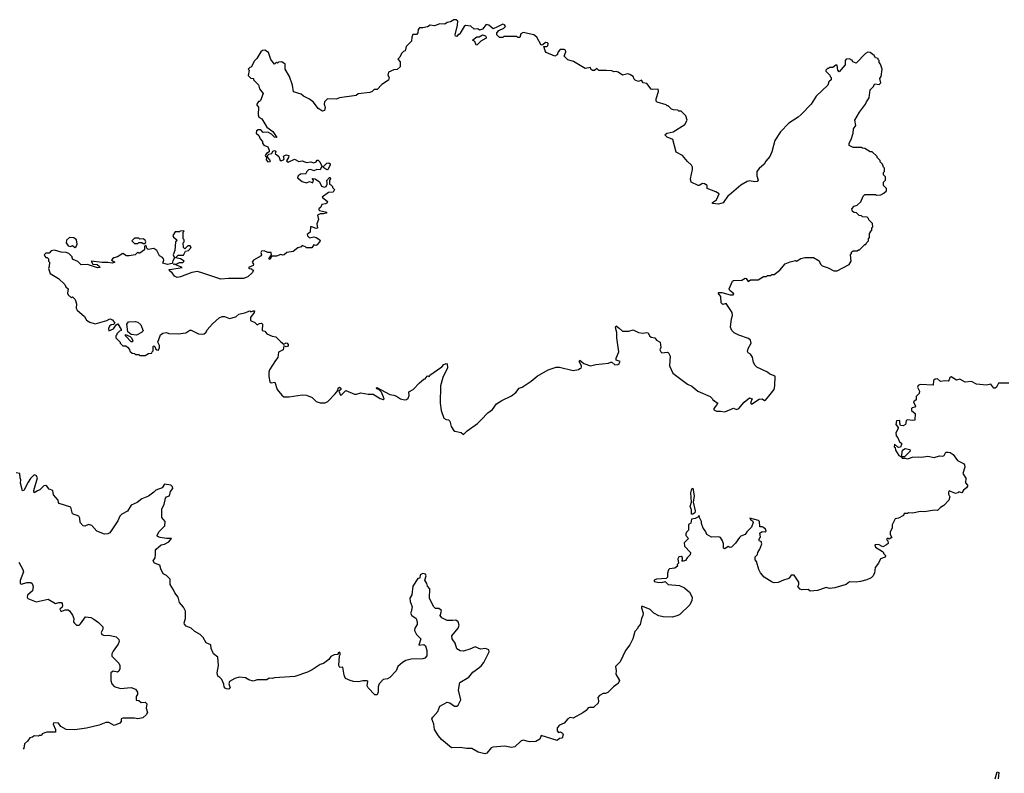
# Model space of a CAD drawing. Extents: x 1980017 to 2252640, y 74400 to 266395.
# Tile 29 of 256: x 2053649 to 2062872, y 123645 to 130708. Entities that reach past the tile are written whole.
import ezdxf

# ---------------------------------------------------------------- set-up
doc = ezdxf.new("R2010")
doc.units = 0

msp = doc.modelspace()

# ---------------------------------------------------------------- linework, layer by layer
at = {"layer": '0CON20XD'}
for points in [[(2057805, 126820), (2057840, 126855), (2057936.4, 126923.6), (2057973, 126957), (2058035, 127022.5), (2058077.5, 127055), (2058115, 127107.5), (2058165, 127140), (2058255, 127183.3), (2058297.5, 127215), (2058327, 127253), (2058356.1, 127263.9), (2058440.7, 127319.3), (2058495, 127366.7), (2058600, 127425), (2058675, 127451.2), (2058705, 127450), (2058835, 127420), (2058885, 127430), (2058895, 127440), (2058908.3, 127441.7), (2058912.5, 127455), (2058912.5, 127465), (2058890, 127505), (2058895, 127516.2), (2058934.1, 127484.1), (2058995, 127463.3), (2059045, 127476.7), (2059165, 127490), (2059185, 127497.5), (2059197, 127497), (2059225, 127473.3), (2059252.5, 127475), (2059265.8, 127484.2), (2059272.5, 127505), (2059237.5, 127517.5), (2059236.7, 127535), (2059262.5, 127595), (2059243.3, 127725), (2059243.3, 127775), (2059231.7, 127818.3), (2059235, 127837.5), (2059265, 127818), (2059295, 127788), (2059355, 127787.5), (2059395, 127800), (2059445, 127776.2), (2059485, 127770), (2059525, 127776.7), (2059535, 127772.5), (2059550, 127745), (2059565, 127732.5), (2059600, 127725), (2059613.6, 127703.6), (2059647.5, 127685), (2059653.3, 127635), (2059646.7, 127615), (2059654.1, 127594.1), (2059665, 127586.7), (2059715, 127592.5), (2059727.5, 127585), (2059743, 127553), (2059737.5, 127465), (2059767.5, 127395), (2059905, 127292.5), (2059945, 127272.5), (2060000, 127225), (2060117, 127177), (2060140, 127155), (2060145, 127140), (2060155, 127140), (2060175, 127120), (2060188.3, 127118.3), (2060177.5, 127095), (2060150, 127065), (2060151.7, 127051.7), (2060175, 127037.5), (2060215, 127040), (2060255, 127032.5), (2060335, 127067.5), (2060365, 127053.3), (2060385.9, 127064.1), (2060435, 127122.5), (2060485, 127162.5), (2060510, 127155), (2060493.3, 127116.7), (2060505, 127103.3), (2060575, 127150), (2060603, 127153), (2060625, 127140), (2060635, 127142.5), (2060665, 127180), (2060717, 127243), (2060723.6, 127276.4), (2060725.9, 127365.9), (2060675, 127386.7), (2060652.5, 127405), (2060555, 127452), (2060537.9, 127467.9), (2060522.5, 127495), (2060514, 127545), (2060495, 127573.3), (2060472.5, 127585), (2060467, 127597), (2060472.3, 127627.7), (2060500, 127675), (2060493.6, 127703.6), (2060475, 127720), (2060385, 127750), (2060342.7, 127772.7), (2060320, 127795), (2060308.8, 127825), (2060316.2, 127905), (2060326.1, 127936.1), (2060323.3, 127965), (2060268.3, 128048.3), (2060235, 128040), (2060220, 128055), (2060217.5, 128115), (2060192.5, 128145), (2060198.3, 128151.7), (2060225, 128152), (2060305, 128128), (2060329.5, 128130.5), (2060337.5, 128135), (2060331.2, 128145), (2060300.5, 128170.5), (2060294, 128185), (2060325, 128257.5), (2060337, 128263), (2060413, 128267), (2060445, 128286.7), (2060455, 128282.5), (2060473.3, 128253.3), (2060495, 128270), (2060565, 128270), (2060615, 128300), (2060645, 128300), (2060655, 128310), (2060685, 128310), (2060695, 128320), (2060715, 128320), (2060769.3, 128360.7), (2060820.7, 128419.3), (2060865, 128437.5), (2060915, 128450), (2060926.4, 128443.6), (2060965, 128470), (2061005, 128477.5), (2061085, 128480), (2061138.3, 128448.3), (2061150, 128415), (2061165, 128400), (2061221.7, 128381.7), (2061275, 128352.5), (2061305, 128352.5), (2061417.7, 128412.3), (2061436.7, 128445), (2061430, 128505), (2061440, 128515), (2061441.7, 128528.3), (2061455, 128540), (2061495, 128540), (2061505, 128550), (2061515, 128550), (2061565, 128600), (2061575, 128600), (2061580, 128615), (2061600, 128635), (2061600, 128655), (2061610, 128665), (2061610, 128705), (2061620, 128715), (2061620, 128725), (2061630, 128735), (2061630, 128755), (2061640, 128765), (2061638.3, 128798.3), (2061601.7, 128831.7), (2061600, 128845), (2061588.3, 128858.3), (2061545, 128860), (2061535, 128870), (2061511.7, 128871.7), (2061487, 128897), (2061465, 128900), (2061450, 128910), (2061442.5, 128935), (2061465, 128960), (2061495, 128970), (2061528.3, 129001.7), (2061550, 129055), (2061565, 129070), (2061665, 129070), (2061675, 129062.5), (2061715, 129067.5), (2061745, 129082.5), (2061770, 129105), (2061770, 129125), (2061740, 129155), (2061740, 129185), (2061760, 129205), (2061760, 129235), (2061740, 129255), (2061740, 129275), (2061750, 129285), (2061750, 129315), (2061740, 129325), (2061730, 129355), (2061710, 129375), (2061708.3, 129388.3), (2061680, 129415), (2061680, 129425), (2061635, 129470), (2061615, 129470), (2061565, 129500), (2061543, 129503), (2061535, 129510), (2061455, 129510), (2061418.3, 129528.3), (2061418.3, 129551.7), (2061437.5, 129585), (2061457, 129643), (2061460, 129685), (2061480, 129715), (2061472.5, 129765), (2061515, 129840), (2061572.5, 129915), (2061581.2, 129938.8), (2061607.5, 129975), (2061615, 130050), (2061643, 130077), (2061660, 130105), (2061699.3, 130100.7), (2061716.2, 130115), (2061707.5, 130155), (2061717.5, 130175), (2061727.5, 130245), (2061711.7, 130291.7), (2061700, 130305), (2061700, 130325), (2061690, 130335), (2061690, 130345), (2061665, 130350), (2061653, 130373), (2061615, 130400), (2061595, 130402.5), (2061570.7, 130389.3), (2061485, 130300), (2061451.7, 130311.7), (2061448.3, 130328.3), (2061435, 130330), (2061425, 130340), (2061391.7, 130338.3), (2061380, 130325), (2061380, 130285), (2061325, 130220), (2061312.5, 130235), (2061305, 130280), (2061295, 130280), (2061265, 130260), (2061235, 130260), (2061225, 130250), (2061215, 130250), (2061200, 130235), (2061200, 130225), (2061238.3, 130188.3), (2061240, 130175), (2061250, 130165), (2061250, 130145), (2061230, 130125), (2061220, 130095), (2061110.7, 129989.3), (2061062.5, 129915), (2060969.5, 129820.5), (2060942.5, 129795), (2060855, 129736.7), (2060776.7, 129655), (2060723.3, 129575), (2060695, 129470), (2060676.7, 129425), (2060637, 129383), (2060622.5, 129355), (2060576.4, 129313.6), (2060552.5, 129285), (2060552.5, 129245), (2060567.5, 129205), (2060558.3, 129191.7), (2060535, 129187.5), (2060485, 129196.7), (2060465, 129190), (2060405, 129156.7), (2060296.4, 129063.6), (2060285, 129060), (2060237.3, 128992.7), (2060195, 128978.8), (2060140, 128985), (2060137.5, 128995), (2060175, 129020), (2060200, 129075), (2060170, 129095), (2060090, 129125), (2060087.5, 129155), (2060065, 129168.8), (2060045, 129171.2), (2060015, 129152.5), (2060005, 129152.5), (2059937.5, 129185), (2059933.9, 129216.1), (2059952.5, 129305), (2059952.5, 129325), (2059942.5, 129345), (2059905, 129377.5), (2059857.5, 129435), (2059797, 129467), (2059766.7, 129585), (2059715, 129605.8), (2059694, 129625), (2059698.8, 129635), (2059715, 129644.2), (2059770, 129655), (2059880, 129725), (2059900, 129765), (2059890, 129805), (2059845, 129850), (2059825, 129850), (2059815, 129860), (2059773, 129863), (2059755, 129870), (2059725, 129900), (2059715, 129900), (2059705, 129910), (2059620, 129935), (2059610, 129945), (2059610, 129965), (2059632.5, 130035), (2059630, 130055), (2059575, 130052.5), (2059565, 130057.5), (2059525, 130110), (2059490, 130115), (2059475, 130140), (2059445, 130127.5), (2059415, 130140), (2059405, 130150), (2059396.4, 130176.4), (2059365, 130193.3), (2059345, 130198.8), (2059295, 130187.5), (2059255, 130216.2), (2059235, 130223.3), (2059215, 130217.5), (2059195, 130226.7), (2059145, 130231.2), (2059075, 130230), (2059055, 130250), (2059035, 130230), (2059015, 130230), (2059000, 130245), (2058995, 130260), (2058945, 130250), (2058837, 130317), (2058785, 130330), (2058750, 130365), (2058765.8, 130405), (2058761.1, 130421.1), (2058749.6, 130429.6), (2058712.8, 130427.2), (2058694, 130405), (2058683, 130377), (2058663, 130367), (2058581.2, 130401.2), (2058570, 130415), (2058560, 130455), (2058585, 130456.7), (2058595, 130463.3), (2058598.8, 130485), (2058592, 130492), (2058575, 130493.8), (2058548.3, 130471.7), (2058535, 130470), (2058492.5, 130545), (2058465, 130566.7), (2058365, 130586.7), (2058342.5, 130575), (2058335, 130540), (2058315, 130540), (2058305, 130550), (2058185, 130550), (2058175, 130540), (2058145, 130540), (2058120, 130565), (2058120, 130585), (2058137.5, 130605), (2058185, 130626.7), (2058198.8, 130645), (2058190.3, 130660.3), (2058175, 130665.4), (2058125, 130639.4), (2058085, 130622.5), (2058045, 130656.2), (2058018.3, 130661.7), (2057985, 130620), (2057955, 130610), (2057941.7, 130621.7), (2057905, 130620), (2057875, 130647.5), (2057825, 130652.5), (2057812.5, 130645), (2057775, 130580), (2057765, 130570), (2057755, 130570), (2057745, 130550), (2057731.7, 130551.7), (2057727, 130567), (2057751.2, 130655), (2057752.5, 130695), (2057737.5, 130707.5), (2057715, 130707.5), (2057685, 130687.5), (2057655, 130682.5), (2057633, 130667), (2057585, 130667.5), (2057535, 130650), (2057495, 130657.5), (2057469.3, 130640.7), (2057425, 130630), (2057395, 130630), (2057383, 130617), (2057380, 130585), (2057365, 130570), (2057331.7, 130568.3), (2057322.5, 130545), (2057320, 130505), (2057270, 130455), (2057260, 130415), (2057245, 130410), (2057225, 130390), (2057210, 130355), (2057191.7, 130338.3), (2057211.7, 130311.7), (2057212.5, 130265), (2057185, 130240), (2057153, 130237), (2057102.5, 130215), (2057098.3, 130188.3), (2057110, 130165), (2057105, 130140), (2057040.7, 130099.3), (2056997, 130053), (2056968.3, 130051.7), (2056952.5, 130035), (2056930, 130025), (2056818.3, 130011.7), (2056801.7, 129998.3), (2056645, 129973.8), (2056615, 129962), (2056533, 129967), (2056503.6, 129936.4), (2056502, 129915), (2056510, 129885)], [(2057925, 130470), (2057913, 130503), (2057890, 130515), (2057931.7, 130548.3), (2057951.7, 130548.3), (2057985, 130566.7), (2058012.5, 130555), (2058020, 130545), (2058017.5, 130535), (2057970, 130505), (2057935, 130472.5), (2057925, 130470)], [(2056510, 129885), (2056503.6, 129856.4), (2056485, 129851.2), (2056445, 129876.7), (2056401.2, 129935), (2056365, 129963.8), (2056309.3, 129989.3), (2056285, 130010), (2056215, 130032.5), (2056203.3, 130095), (2056177.5, 130175), (2056137.5, 130245), (2056135, 130290), (2056105, 130312.5), (2056075, 130310), (2056065, 130300), (2056055, 130310), (2056035, 130290), (2056003.3, 130335), (2055979.3, 130399.3), (2055945, 130422.5), (2055925, 130420), (2055907.5, 130405), (2055870, 130345), (2055845, 130320), (2055820, 130265), (2055805, 130260), (2055790, 130245), (2055800, 130235), (2055790, 130185), (2055815, 130160), (2055840, 130155), (2055840, 130145), (2055887, 130097), (2055895, 130060), (2055930, 130015), (2055905, 129950), (2055895, 129940), (2055885, 129940), (2055870, 129915), (2055870, 129905), (2055886.7, 129886.7), (2055882.5, 129815), (2055890, 129795), (2055918.3, 129778.3), (2055965, 129700), (2056019.5, 129659.5), (2056057.5, 129605), (2056035, 129606.7), (2056007.5, 129635), (2055975, 129652), (2055931.4, 129651.4), (2055906.7, 129675), (2055884.5, 129675.5), (2055868, 129665), (2055864, 129644), (2055890.7, 129620.7), (2055901.7, 129591.7), (2055922.5, 129565), (2055925, 129550), (2055935, 129532.5), (2055972.5, 129515), (2055987.5, 129485), (2055985, 129470), (2055960, 129455), (2055950, 129435), (2055960, 129415), (2055957.5, 129395), (2055975, 129376.7), (2055995, 129377.5), (2056000, 129385), (2055971.7, 129421.7), (2055973.3, 129436.7), (2055983.3, 129446.7), (2056010, 129455), (2056020, 129475), (2056035, 129482.5), (2056050, 129475), (2056043, 129453), (2056077.5, 129425), (2056088.3, 129388.3), (2056105, 129387.5), (2056120, 129395), (2056127.5, 129405), (2056121.7, 129428.3), (2056145, 129442.5), (2056170, 129435), (2056167.5, 129415), (2056150, 129385), (2056163.6, 129373.6), (2056225, 129400), (2056265, 129377.5), (2056295, 129386.2), (2056335, 129370), (2056375, 129374), (2056405, 129366), (2056426.1, 129373.9), (2056435, 129390), (2056445, 129390), (2056460, 129375), (2056480, 129335), (2056465, 129300), (2056433, 129303), (2056405, 129290), (2056375, 129303.3), (2056355, 129300), (2056337.5, 129285), (2056325, 129260), (2056285, 129262.5), (2056257, 129243), (2056252.5, 129225), (2056295, 129190), (2056335, 129177.5), (2056365, 129190), (2056395, 129180), (2056400, 129205), (2056390, 129220), (2056417, 129217), (2056458.3, 129188.3), (2056477, 129147), (2056505, 129137.5), (2056520, 129145), (2056530, 129165), (2056530, 129185), (2056521.7, 129198.3), (2056551.7, 129228.3), (2056558.3, 129228.3), (2056560, 129215), (2056550, 129205), (2056550, 129165), (2056565, 129160), (2056580, 129145), (2056580, 129135), (2056597.5, 129115), (2056585, 129092.5), (2056543, 129087), (2056482.5, 129045), (2056532.5, 129005), (2056525, 128987.5), (2056515, 128983.3), (2056480, 128975), (2056469.3, 128950.7), (2056450, 128935), (2056450, 128925), (2056458.3, 128918.3), (2056527.5, 128905), (2056520, 128895), (2056495, 128886.7), (2056463, 128887), (2056440, 128875), (2056447.5, 128835), (2056433.3, 128795), (2056437.5, 128752.5), (2056425, 128750), (2056385, 128767.5), (2056373, 128767), (2056370, 128715), (2056342.5, 128695), (2056345, 128682.5), (2056365, 128662.5), (2056405, 128672.5), (2056427, 128667), (2056460, 128645), (2056462.5, 128635), (2056435, 128597.5), (2056425, 128592.5), (2056405, 128597.5), (2056385, 128570), (2056335, 128570), (2056325, 128580), (2056295, 128590), (2056285, 128580), (2056255, 128570), (2056210, 128535), (2056153, 128527), (2056127, 128503), (2056115, 128500), (2056095, 128506.7), (2056055, 128491.2), (2056015, 128490), (2056001.7, 128478.3), (2055995, 128460), (2055982.5, 128465), (2056007.5, 128502.5), (2056006.2, 128526.2), (2055975, 128526.7), (2055940.6, 128540.6), (2055915, 128537.5), (2055908, 128525), (2055913.8, 128505), (2055910, 128495), (2055840, 128455), (2055826.7, 128435), (2055840, 128415), (2055837.5, 128405), (2055792.5, 128385), (2055800, 128375), (2055821.7, 128371.7), (2055838.3, 128358.3), (2055827.5, 128335), (2055785, 128297.5), (2055746.4, 128283.6), (2055605, 128283.3), (2055535, 128276.7), (2055365, 128333.3), (2055315, 128346.7), (2055260.7, 128339.3), (2055155, 128297.5), (2055125, 128292.5), (2055100, 128305), (2055076.4, 128336.4), (2055052.5, 128355), (2055050, 128365), (2055055, 128366.7), (2055170, 128385), (2055111.7, 128411.7), (2055090, 128415), (2055095, 128420), (2055115, 128416.7), (2055145, 128431.2), (2055176.4, 128433.6), (2055190, 128445), (2055155, 128467.5), (2055110, 128475), (2055135, 128500), (2055185, 128500), (2055201.7, 128538.3), (2055230, 128545), (2055257, 128573), (2055247.5, 128587.5), (2055223, 128587), (2055195, 128560), (2055183, 128573), (2055180, 128615), (2055190, 128625), (2055190, 128645), (2055180, 128655), (2055180, 128715), (2055190, 128725), (2055185, 128730), (2055153, 128727), (2055145, 128720), (2055105, 128720), (2055083.6, 128686.4), (2055090.7, 128670.7), (2055118.3, 128648.3), (2055120, 128635), (2055110, 128625), (2055102.5, 128545), (2055087.5, 128505), (2055100, 128475), (2055083, 128447), (2055077.5, 128422.5), (2055035, 128412.5), (2054990, 128425), (2055000, 128455), (2054997, 128467), (2054988.3, 128478.3), (2054957.5, 128495), (2054932.5, 128545), (2054905, 128562.5), (2054852.5, 128552.5), (2054840, 128565), (2054835, 128590), (2054820, 128585), (2054818.3, 128551.7), (2054775, 128520), (2054765, 128520), (2054755, 128530), (2054730, 128505), (2054675, 128493.3), (2054650, 128495), (2054615, 128516.7), (2054566.1, 128483.9), (2054530, 128475), (2054517.5, 128465), (2054510, 128455), (2054540, 128435), (2054515, 128426.7), (2054475, 128433.3), (2054421.7, 128431.7), (2054320, 128445), (2054335, 128417.5), (2054375, 128413.3), (2054397.5, 128395), (2054400, 128385), (2054377, 128383), (2054285, 128412.5), (2054225, 128410), (2054193, 128443), (2054151.7, 128461.7), (2054140, 128475), (2054140, 128485), (2054110, 128515), (2054085, 128526.7), (2054038.3, 128528.3), (2053975, 128547.5), (2053945, 128540), (2053925, 128520), (2053895, 128520), (2053880, 128505), (2053885, 128490), (2053895, 128480), (2053908.3, 128478.3), (2053920, 128465), (2053920, 128445), (2053927.5, 128435), (2053926.7, 128395), (2053920, 128375), (2053935, 128330), (2054013, 128283), (2054072.5, 128225), (2054082.5, 128205), (2054102.5, 128185), (2054097.5, 128145), (2054105, 128130), (2054135, 128100), (2054145, 128110), (2054167.5, 128085), (2054182.5, 128045), (2054177.5, 128005), (2054187.5, 127985), (2054255, 127927.5), (2054275, 127892.5), (2054305, 127872.5), (2054355, 127856.7), (2054465, 127888.8), (2054495, 127903.3), (2054520, 127895), (2054540, 127865), (2054527.5, 127852.5), (2054505, 127848.8), (2054491.2, 127835), (2054480, 127815), (2054485, 127792.5), (2054528.3, 127811.7), (2054551.7, 127848.3), (2054568.3, 127858.3), (2054600, 127805), (2054600, 127795), (2054585, 127790), (2054560, 127765), (2054560, 127755), (2054550, 127745), (2054550, 127725), (2054590, 127685), (2054590, 127675), (2054615, 127650), (2054645, 127650), (2054658.3, 127638.3), (2054678.3, 127618.3), (2054681.7, 127601.7), (2054701.7, 127581.7), (2054725, 127580), (2054735, 127570), (2054765, 127570), (2054775, 127560), (2054825, 127560), (2054855, 127580), (2054888.3, 127581.7), (2054890, 127595), (2054900, 127605), (2054900, 127645), (2054905, 127650), (2054918.3, 127638.3), (2054921.7, 127621.7), (2054933, 127613), (2054948.3, 127611.7), (2054957.5, 127635), (2054957.5, 127655), (2054943.3, 127685), (2054967.5, 127755), (2054990.5, 127769.5), (2055025, 127776.2), (2055047, 127767), (2055135, 127763.8), (2055206.4, 127773.6), (2055243, 127797), (2055255, 127797.5), (2055325, 127762.5), (2055365, 127760), (2055377, 127763), (2055395, 127780), (2055405, 127800), (2055455, 127857.5), (2055517, 127913), (2055545, 127927.5), (2055567, 127927), (2055615, 127907.5), (2055675, 127922.5), (2055703, 127947), (2055766.4, 127963.6), (2055795, 127977.5), (2055805, 127980), (2055815, 127970), (2055835, 127980), (2055850, 127980), (2055846.2, 127965), (2055812.9, 127917.1), (2055810, 127890), (2055850.7, 127870.7), (2055875, 127847.5), (2055895, 127860), (2055915, 127862.5), (2055923, 127853), (2055920, 127795), (2055945, 127790), (2055965, 127763.8), (2056015, 127742.5), (2056050, 127735), (2056095, 127687.5), (2056125, 127667.5), (2056145, 127680), (2056155, 127677.5), (2056163.3, 127665), (2056163, 127647), (2056145, 127642.5), (2056125, 127650), (2056116.4, 127613.6), (2056075, 127592.5), (2056067.3, 127542.7), (2056046.2, 127515), (2055990, 127425), (2055983, 127403), (2055983.3, 127365), (2055993.9, 127313.9), (2056005, 127303.3), (2056039.3, 127309.3), (2056061.7, 127241.7), (2056105, 127187.5), (2056125, 127172.5), (2056175, 127173.3), (2056295, 127192.5), (2056335, 127187.5), (2056388.3, 127168.3), (2056425, 127130), (2056465, 127117.5), (2056511.7, 127118.3), (2056535, 127130), (2056605, 127200), (2056628.3, 127231.7), (2056633.3, 127255), (2056645, 127263.3), (2056658.8, 127255), (2056658.3, 127241.7), (2056640, 127225), (2056655, 127190), (2056665, 127192.5), (2056705, 127232.5), (2056785, 127197.5), (2056805, 127197.5), (2056845, 127210), (2056915, 127198.8), (2056959.3, 127199.3), (2057025, 127157.5), (2057055, 127147.5), (2057062.5, 127155), (2057038, 127218), (2057012.5, 127242.5), (2056995, 127247.5), (2056987.5, 127255), (2056995, 127260), (2057117.5, 127195), (2057155, 127190), (2057179.5, 127179.5), (2057215, 127153.8), (2057255, 127143.8), (2057273, 127147), (2057288.3, 127161.7), (2057296.7, 127185), (2057295, 127220), (2057335, 127242.5), (2057395.8, 127304.2), (2057435, 127337.5), (2057448.3, 127341.7), (2057465, 127367.5), (2057475, 127370), (2057485, 127360), (2057490, 127375), (2057604.3, 127455.7), (2057623.7, 127476.3), (2057645, 127486.2), (2057653, 127483), (2057656.4, 127443.6), (2057613.3, 127355), (2057590, 127275), (2057587.5, 127115), (2057597.5, 127045), (2057623.6, 126973.6), (2057645, 126960), (2057667, 126957), (2057680, 126945), (2057690, 126895), (2057711.7, 126861.7), (2057725, 126850), (2057785, 126840), (2057805, 126820)], [(2056525, 129300), (2056490, 129325), (2056525, 129362.5), (2056545, 129367.5), (2056557, 129357), (2056557.5, 129345), (2056535, 129302.5), (2056525, 129300)], [(2054165, 128572.5), (2054178.3, 128581.7), (2054186.7, 128605), (2054180, 128645), (2054155, 128662.5), (2054115, 128666.7), (2054089.3, 128640.7), (2054083.3, 128615), (2054105, 128587.5), (2054125, 128583.3), (2054145, 128590), (2054165, 128572.5)], [(2054825, 128610), (2054832.5, 128625), (2054825, 128640), (2054805, 128652.5), (2054775, 128650), (2054765, 128660), (2054725, 128660), (2054700, 128635), (2054725, 128610), (2054755, 128610), (2054765, 128620), (2054795, 128620), (2054805, 128610), (2054825, 128610)], [(2054745, 127752.5), (2054695, 127757.5), (2054663, 127783), (2054652.5, 127855), (2054670, 127875), (2054735, 127878.8), (2054755, 127873.3), (2054785, 127847.5), (2054807, 127793), (2054790, 127775), (2054745, 127752.5)], [(2054705, 127690), (2054695, 127690), (2054640, 127745), (2054641.7, 127758.3), (2054685, 127740), (2054695, 127730), (2054708.3, 127701.7), (2054705, 127690)], [(2062915, 127300), (2062818.3, 127301.7), (2062797.5, 127265), (2062785.9, 127254.1), (2062775, 127253.3), (2062745, 127292.5), (2062705, 127281.2), (2062610.7, 127290.7), (2062565, 127317.5), (2062505, 127309.2), (2062455, 127337.5), (2062425, 127330), (2062375, 127360), (2062363.3, 127355), (2062357, 127333), (2062345, 127320), (2062315, 127324), (2062275, 127318), (2062245, 127342.5), (2062225, 127338.8), (2062207.5, 127325), (2062207, 127283), (2062085, 127290), (2062065, 127280), (2062060, 127265), (2062076.7, 127225), (2062074.1, 127205.9), (2062046.7, 127175), (2062045.8, 127144.2), (2062020, 127125), (2062040, 127085), (2062035, 127077.5), (2062008.3, 127071.7), (2062002.5, 127065), (2062003.9, 127043.9), (2062036, 127016), (2062032.5, 126955), (2062015, 126951.2), (2061963, 126957), (2061953, 126947), (2061946.1, 126913.9), (2061925, 126900), (2061900, 126905), (2061892.5, 126925), (2061895, 126950), (2061861.7, 126948.3), (2061857.5, 126915), (2061877, 126887), (2061877.5, 126875), (2061857.5, 126835), (2061858.3, 126808.3), (2061875, 126790), (2061891.7, 126751.7), (2061908.3, 126738.3), (2061910, 126725), (2061899.3, 126700.7), (2061885, 126697.5), (2061875, 126700), (2061845, 126730), (2061840, 126705), (2061848.3, 126698.3), (2061853.3, 126675), (2061885, 126622.5), (2061905, 126610), (2061910, 126610), (2061920, 126675), (2061945, 126690), (2061988.3, 126678.3), (2061990, 126665), (2061978.3, 126651.7), (2061938.3, 126611.7), (2061910, 126610), (2061915, 126600), (2061945, 126600), (2061965, 126592.5), (2062013.6, 126606.4), (2062065, 126611.2), (2062095, 126608.8), (2062155, 126615.8), (2062214.1, 126605.9), (2062265, 126618.8), (2062295, 126616.2), (2062308.8, 126625), (2062323.3, 126655), (2062346, 126656), (2062365, 126652.5), (2062393, 126633), (2062435, 126577.5), (2062489.3, 126549.3), (2062500, 126535), (2062502.5, 126515), (2062482.5, 126455), (2062511.7, 126411.7), (2062508.3, 126368.3), (2062527, 126347), (2062527.5, 126335), (2062519.3, 126320.7), (2062490.7, 126299.3), (2062475, 126272.5), (2062445, 126282.5), (2062436.2, 126273.8), (2062415, 126268.8), (2062355, 126292.5), (2062349.3, 126280.7), (2062350.5, 126260.5)], [(2053751.9, 126408.1), (2053728.2, 126375), (2053687.5, 126295), (2053675, 126291.2), (2053657.5, 126365), (2053660, 126395), (2053652.5, 126415), (2053650, 126455), (2053615, 126462.5)], [(2062350.5, 126260.5), (2062363.3, 126235), (2062353.3, 126205), (2062305.9, 126154.1), (2062275, 126137.5), (2062245, 126107.5), (2062218.3, 126111.7), (2062125, 126094.2), (2062085, 126098), (2062015, 126083.3), (2061975, 126087.5), (2061965, 126080), (2061935, 126080), (2061928.3, 126061.7), (2061880, 126035), (2061850, 126030), (2061822.5, 125975), (2061822.5, 125945), (2061802.5, 125905), (2061803, 125883), (2061820, 125855), (2061795, 125840), (2061785, 125850), (2061770, 125835), (2061780, 125825), (2061785, 125800), (2061770, 125785), (2061735, 125768.8), (2061695, 125788.8), (2061660, 125785), (2061664.5, 125764.5), (2061730, 125725), (2061740, 125715), (2061740, 125705), (2061760, 125685), (2061755, 125670), (2061712.5, 125655), (2061692.5, 125615), (2061662.5, 125575), (2061656.4, 125523.6), (2061642.5, 125495), (2061623.6, 125476.4), (2061585, 125458.8), (2061525, 125443.3), (2061485, 125436.7), (2061420.7, 125439.3), (2061390, 125415), (2061286.1, 125383.9), (2061235, 125377.5), (2061205, 125387.5), (2061123, 125357), (2061055, 125353.3), (2061036.4, 125366.4), (2060975, 125364), (2060960.5, 125370.5), (2060937.5, 125395), (2060946.7, 125415), (2060945.9, 125435.9), (2060905, 125503.3), (2060875, 125503.3), (2060857.5, 125475), (2060845, 125466.7), (2060805, 125456.7), (2060755, 125433.3), (2060715, 125430), (2060697.5, 125435), (2060622.7, 125482.7), (2060588.8, 125525), (2060573.3, 125555), (2060551.7, 125631.7), (2060540, 125645), (2060540, 125675), (2060560, 125695), (2060562.5, 125715), (2060583.6, 125746.4), (2060600, 125795), (2060596, 125816), (2060579.3, 125819.3), (2060571.7, 125831.7), (2060589.3, 125860.7), (2060583, 125897), (2060605, 125910), (2060630.7, 125909.3), (2060642.5, 125915), (2060635, 125933.3), (2060615, 125950), (2060605, 125956.2), (2060582.5, 125955), (2060577.8, 126005), (2060571.2, 126015), (2060490, 126035), (2060493.3, 126025), (2060512.3, 126012.3), (2060520, 125995), (2060505, 125953.1), (2060460.3, 125909.7), (2060445, 125883.8), (2060403.9, 125866.1), (2060392.5, 125855), (2060355, 125802.5), (2060316.4, 125763.6), (2060305, 125760), (2060285, 125770), (2060255, 125747.5), (2060243.3, 125755), (2060243.3, 125795), (2060233.3, 125825), (2060212.5, 125855), (2060195, 125862.5), (2060128.3, 125858.3), (2060085, 125882.5), (2060073.8, 125915), (2060052.3, 125942.3), (2060036.7, 125985), (2060036.7, 126005), (2060020, 126035), (2060015, 126060), (2060000, 126045), (2059975.9, 126034.1), (2059941.7, 126028.3), (2059935, 125990), (2059912.5, 125977.5), (2059912.5, 125925), (2059893.9, 125906.1), (2059889.3, 125890.7), (2059890, 125875), (2059912.5, 125845), (2059872.5, 125805), (2059877.5, 125775), (2059932, 125715), (2059928.3, 125691.7), (2059900, 125665), (2059885, 125640), (2059855, 125630), (2059850, 125635), (2059857.5, 125642.5), (2059857.3, 125667.3), (2059845, 125675.8), (2059825, 125672.5), (2059813.3, 125655), (2059820, 125615), (2059808.3, 125601.7), (2059810, 125585), (2059785, 125567.5), (2059737.5, 125562.5), (2059727, 125553), (2059718.3, 125521.7), (2059717, 125483), (2059705, 125470), (2059615, 125464), (2059592.5, 125455), (2059593.9, 125443.9), (2059625, 125436), (2059665, 125433.8), (2059695, 125442.5), (2059725, 125416), (2059830, 125405), (2059875, 125382.5), (2059923, 125343), (2059947.5, 125295), (2059946.4, 125263.6), (2059927.5, 125225), (2059832.5, 125135), (2059815, 125123.3), (2059765, 125110), (2059677, 125113), (2059635, 125122.5), (2059590, 125145), (2059555, 125180), (2059485, 125208.8), (2059475, 125207.5), (2059473.3, 125195), (2059490, 125145), (2059487, 125123), (2059473, 125097), (2059461.7, 125038.3), (2059440, 125015), (2059440, 125005), (2059410, 124975), (2059392.5, 124905), (2059365, 124850), (2059322.5, 124795), (2059275, 124690), (2059230, 124645), (2059237.5, 124605), (2059233.8, 124575), (2059268.8, 124515), (2059255, 124486.7), (2059210, 124455), (2059157, 124403), (2059135, 124392.5), (2059115, 124392.5), (2059080, 124375), (2059063.6, 124356.4), (2059071.2, 124325), (2059066.9, 124303.1), (2059035, 124270), (2059025, 124263.3), (2058987, 124263), (2058975, 124257.5), (2058956.4, 124233.6), (2058925, 124212.5), (2058835, 124162.5), (2058807, 124167), (2058783, 124157), (2058750, 124115), (2058705, 124097.5), (2058685, 124070), (2058683.9, 124043.9), (2058695, 124027.5), (2058715, 124032.5), (2058735, 124022.5), (2058740, 124005), (2058730, 123975), (2058705, 123970), (2058685, 123952.5), (2058535, 124000), (2058521.2, 123965), (2058485, 123944.2), (2058425, 123941.4), (2058365, 123956.5), (2058345, 123946.9), (2058286.6, 123893.4), (2058256.6, 123886.6), (2058195, 123899.2), (2058080.2, 123889.8), (2058067, 123883), (2058026.3, 123833.7), (2058005, 123827.9), (2057945, 123842), (2057885, 123877.3), (2057835, 123877.8), (2057775, 123887.5), (2057694.5, 123884.5), (2057601.7, 123961.7), (2057571.4, 123995), (2057534.6, 124054.6), (2057530, 124105), (2057508.8, 124155), (2057517.7, 124172.3), (2057566.9, 124225), (2057585, 124273.8), (2057655, 124311.2), (2057678, 124305), (2057723.1, 124273.1), (2057744.1, 124275.9), (2057755.3, 124284.7), (2057780.4, 124335), (2057759.2, 124425), (2057771.2, 124495), (2057856.7, 124545), (2057895, 124593.8), (2057948.8, 124635), (2057976, 124655), (2057996.2, 124685), (2058045.9, 124784.1), (2058043.3, 124803.3), (2058013.9, 124813.9), (2057965, 124809.2), (2057915, 124831.2), (2057865, 124807.5), (2057805, 124790.8), (2057775, 124794.2), (2057743.1, 124813.1), (2057727.1, 124865), (2057700.8, 124905), (2057696, 124935), (2057755.6, 125005), (2057764.4, 125035), (2057756, 125065), (2057735, 125081.9), (2057705, 125075.7), (2057655, 125078), (2057602.7, 125102.7), (2057588.8, 125125), (2057600, 125165), (2057596.7, 125175), (2057575, 125188.8), (2057545, 125189.2), (2057525, 125210), (2057488.1, 125285), (2057492.5, 125375), (2057468.8, 125398.8), (2057462, 125425), (2057444, 125455), (2057456, 125495), (2057451.7, 125511.7), (2057425, 125518), (2057400, 125505), (2057397.5, 125475), (2057380, 125470), (2057332.3, 125397.7), (2057322.3, 125317.7), (2057303.3, 125285), (2057307.5, 125255), (2057326.1, 125203.9), (2057315, 125160), (2057310, 125145), (2057323.3, 125125), (2057362, 125095), (2057373.1, 125065), (2057371.3, 125038.7), (2057350.6, 125005), (2057346.9, 124985), (2057367.5, 124945), (2057406.5, 124905), (2057387.5, 124847.5), (2057435, 124851.1), (2057450.7, 124840.7), (2057463.1, 124795), (2057462, 124745), (2057443.3, 124725), (2057425, 124717.5), (2057315, 124713.5), (2057265, 124703.1), (2057234, 124685), (2057192.6, 124647.4), (2057174.4, 124605.6), (2057116.6, 124543.4), (2057095, 124530.6), (2057052.5, 124525), (2057016.2, 124485), (2057006.2, 124455), (2057007.5, 124405), (2056998.3, 124381.7), (2056975, 124380), (2056912.5, 124445), (2056903.3, 124465), (2056910, 124505), (2056902.5, 124512.5), (2056865, 124512.9), (2056825, 124501.9), (2056776.1, 124506.1), (2056743.6, 124513.6), (2056702.5, 124535), (2056690, 124565), (2056675, 124640), (2056648.3, 124638.3), (2056640, 124655), (2056643.8, 124745), (2056654, 124765), (2056645, 124780), (2056634.3, 124775.7), (2056625, 124757.5), (2056595, 124756.7), (2056565, 124740), (2056545, 124712.5), (2056496.1, 124673.9), (2056463.9, 124666.1), (2056390, 124615), (2056345, 124593.3), (2056226.1, 124553.9), (2056035, 124540), (2056013.6, 124533.6), (2055985, 124536.7), (2055965, 124522.5), (2055875, 124520), (2055835, 124508), (2055795, 124521.2), (2055765, 124540.8), (2055705, 124545.8), (2055665, 124532.5), (2055616, 124505), (2055607.1, 124485), (2055621.4, 124445), (2055607.5, 124435), (2055585, 124436.9), (2055572.7, 124442.7), (2055565.7, 124455), (2055561.4, 124481.4), (2055542.9, 124522.9), (2055524.1, 124544.1), (2055504.2, 124555), (2055497.7, 124587.7), (2055512.7, 124655), (2055503.9, 124733.9), (2055465, 124764), (2055442.3, 124815), (2055439.1, 124849.1), (2055395, 124868), (2055367.2, 124917.2), (2055341.2, 124945), (2055290, 124975), (2055255, 125006.9), (2055210, 125025), (2055192.9, 125042.9), (2055190, 125055), (2055202.5, 125095), (2055202.5, 125165), (2055185, 125203.3), (2055147.3, 125247.3), (2055134.2, 125295), (2055101.2, 125335), (2055090, 125365), (2055058.8, 125415), (2055060, 125465), (2055025, 125497.5), (2054994.2, 125514.2), (2054971.3, 125561.3), (2054963.3, 125595), (2054912.5, 125615), (2054900, 125635), (2054917, 125663), (2054922.5, 125695), (2054920, 125735), (2054927.5, 125745), (2054975, 125785.8), (2055006.6, 125793.4), (2055045, 125812.9), (2055070, 125845), (2055025.7, 125844.3), (2054965.9, 125855.9), (2054940, 125865), (2054937.5, 125875), (2054952.7, 125907.3), (2055008.8, 125965), (2055011.2, 126005), (2054981.7, 126041.7), (2054982, 126125), (2055003.3, 126165), (2055015, 126222.5), (2055025, 126236.2), (2055053.3, 126246.7), (2055063.1, 126285), (2055082.5, 126315), (2055081.4, 126331.4), (2055065.6, 126345.6), (2055005, 126353.3), (2054985, 126322), (2054925, 126300), (2054905, 126280), (2054856.2, 126243.8), (2054795, 126217.5), (2054748.3, 126181.7), (2054695, 126157.5), (2054657.8, 126102.2), (2054606, 126075), (2054587.1, 126055), (2054568.6, 126011.4), (2054495, 125900), (2054475, 125888.8), (2054445, 125887.5), (2054373.3, 125915), (2054325, 125966.7), (2054295, 125976), (2054260, 125960), (2054243.6, 125963.6), (2054215, 125996.7), (2054213.8, 126035), (2054203.3, 126055), (2054145, 126078), (2054129.1, 126139.1), (2054020, 126175), (2054013, 126183), (2054010, 126205), (2053967.5, 126255), (2053960, 126295), (2053925, 126307.5), (2053905, 126336.7), (2053893, 126343), (2053875, 126338.8), (2053838.8, 126301.2), (2053815, 126293.8), (2053783.6, 126273.6), (2053780.8, 126295), (2053814.7, 126415), (2053805.2, 126435.2), (2053785, 126441.3), (2053751.9, 126408.1)], [(2059955, 126072.5), (2059942.5, 126072.5), (2059942.5, 126115), (2059930, 126145), (2059942.5, 126185), (2059937.1, 126275), (2059945, 126310), (2059955, 126317.5), (2059968, 126245), (2059957.5, 126185), (2059977.5, 126105), (2059972.5, 126085), (2059955, 126072.5)], [(2053642.5, 125625), (2053677.5, 125555), (2053684.3, 125534.3), (2053655, 125452.5), (2053653.1, 125423.1), (2053665, 125418), (2053715, 125434.2), (2053754.1, 125434.1), (2053765, 125423.3), (2053775.7, 125395), (2053768.8, 125355), (2053723.8, 125315), (2053720, 125295), (2053724.3, 125284.3), (2053802.7, 125252.7), (2053915, 125276.2), (2053985, 125237.5), (2054015, 125247.1), (2054040, 125245), (2054048.5, 125235), (2054051.1, 125215), (2054047.9, 125202.1), (2054026.7, 125185), (2054033.3, 125165), (2054045, 125163.8), (2054075, 125177.5), (2054104.2, 125175.8), (2054115, 125168.8), (2054145, 125127.5), (2054155.7, 125095), (2054153.8, 125065), (2054158.8, 125055), (2054182.5, 125035), (2054205, 125034.3), (2054220, 125045), (2054265, 125112), (2054314.5, 125104.5), (2054345, 125089.2), (2054389.1, 125059.1), (2054427.9, 125017.9), (2054428.6, 124995), (2054412.7, 124965), (2054420, 124945), (2054445, 124937.3), (2054485, 124940), (2054553.9, 124923.9), (2054578.3, 124898.3), (2054580.7, 124879.3), (2054572, 124855), (2054525, 124791.2), (2054512.9, 124765), (2054512.7, 124742.7), (2054578.3, 124678.3), (2054586.7, 124655), (2054586.7, 124625), (2054578.3, 124601.7), (2054567, 124593), (2054525, 124602.5), (2054503, 124587), (2054503.3, 124515), (2054512.5, 124485), (2054535, 124460), (2054595, 124439.2), (2054695, 124450), (2054735, 124433.8), (2054753.3, 124405), (2054752.5, 124385), (2054740, 124365), (2054741.7, 124331.7), (2054765, 124327.5), (2054788.3, 124308.3), (2054825, 124311.2), (2054838.8, 124295), (2054833, 124257), (2054846.2, 124215), (2054835, 124192.5), (2054802.5, 124165), (2054755, 124155.8), (2054723.5, 124163.5), (2054615, 124163.3), (2054600, 124155), (2054599.3, 124130.7), (2054587.5, 124115), (2054535, 124092.5), (2054485, 124122.5), (2054455, 124122.5), (2054395, 124097.5), (2054275, 124067.5), (2054165, 124052.5), (2054085, 124056.7), (2054035, 124082.5), (2054013.3, 124115), (2053965, 124117.5), (2053964, 124105), (2053985.8, 124055), (2053985, 124030), (2053905, 124030), (2053875, 124022.5), (2053860, 124015), (2053855, 124000), (2053835, 124000), (2053825, 123992.5), (2053785, 123997.5), (2053770, 123985), (2053743.6, 123976.4), (2053722.5, 123945), (2053695, 123922.5), (2053689.5, 123880.5), (2053680.6, 123871.9)], [(2062786.7, 123595), (2062805, 123660), (2062821.7, 123651.7), (2062813.3, 123595)]]:
    msp.add_lwpolyline(points, dxfattribs=at)

doc.saveas('drawing.dxf')
